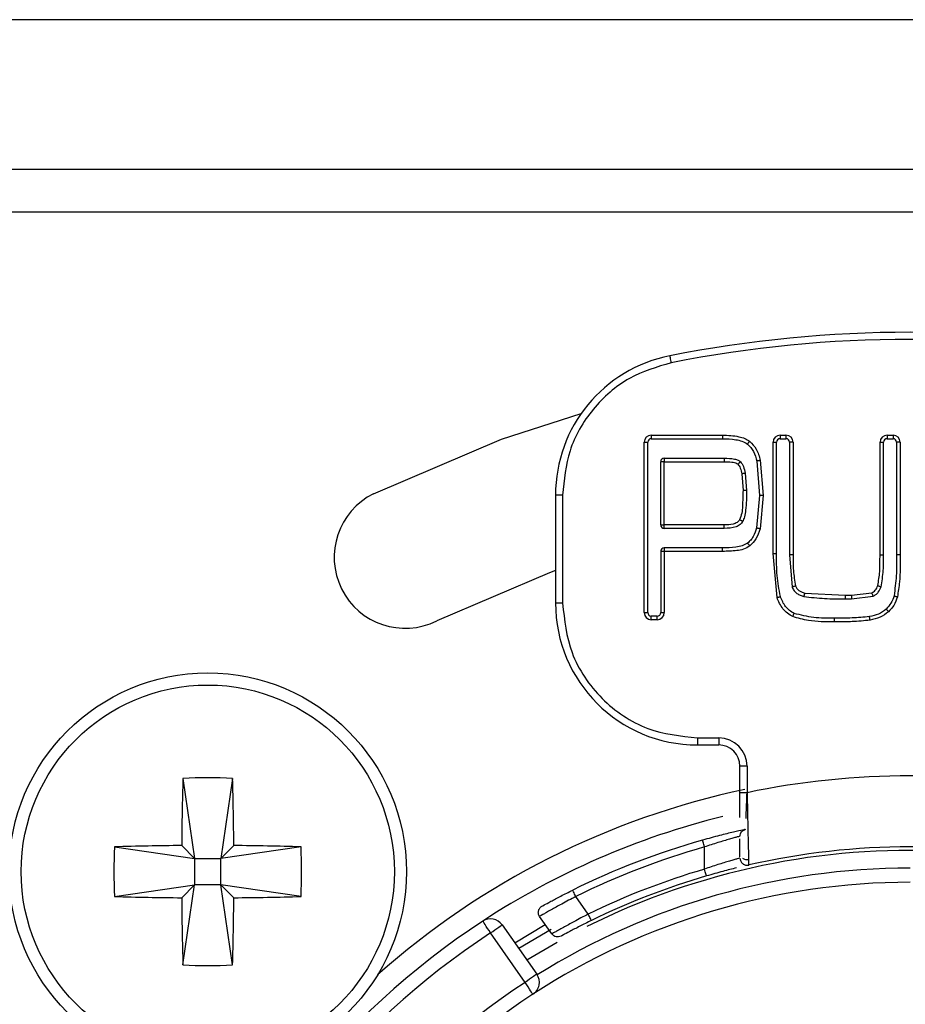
# Model space of a CAD drawing. Header units: millimetres. Extents: x 0 to 844, y -2 to 552.
# Tile 45 of 65: x 728.52 to 734.76, y 177.73 to 184.66. Entities that reach past the tile are written whole.
import ezdxf

# ---------------------------------------------------------------- set-up
doc = ezdxf.new("R2010")
doc.units = ezdxf.units.MM

msp = doc.modelspace()

# ---------------------------------------------------------------- linework, layer by layer
at = {"color": 7, "linetype": 'Continuous', "lineweight": 25}
for p, q in [((786.2219, 184.6645), (566.2219, 184.6645)), ((778.9041, 183.6083), (653.0218, 183.6083)), ((778.9041, 183.3083), (653.0218, 183.3083)), ((732.9729, 181.7376), (733.4748, 181.7376)), ((732.9729, 181.7376), (732.9729, 181.7126)), ((733.4748, 181.7376), (733.4748, 181.7126)), ((733.8805, 181.7376), (733.9219, 181.7376)), ((733.8805, 181.7376), (733.8805, 181.7126)), ((733.9219, 181.7376), (733.9219, 181.7126)), ((734.6346, 181.7376), (734.6761, 181.7376)), ((734.6346, 181.7376), (734.6346, 181.7126)), ((734.6761, 181.7376), (734.6761, 181.7126)), ((732.9229, 180.4876), (732.9229, 181.6876)), ((732.9229, 181.6876), (732.9479, 181.6876)), ((732.9479, 180.4876), (732.9479, 181.6876)), ((732.9729, 181.7126), (733.4748, 181.7126)), ((733.8305, 180.9036), (733.8305, 181.6876)), ((733.8305, 181.6876), (733.8555, 181.6876)), ((733.8555, 180.9036), (733.8555, 181.6876)), ((733.8805, 181.7126), (733.9219, 181.7126)), ((733.9719, 181.6876), (733.9469, 181.6876)), ((733.9469, 181.6876), (733.9469, 180.8952)), ((733.9719, 181.6876), (733.9719, 180.8952)), ((734.5846, 180.8952), (734.5846, 181.6876)), ((734.5846, 181.6876), (734.6096, 181.6876)), ((734.6096, 180.8952), (734.6096, 181.6876)), ((734.6346, 181.7126), (734.6761, 181.7126)), ((734.7261, 181.6876), (734.7011, 181.6876)), ((734.7011, 181.6876), (734.7011, 180.8942)), ((734.7261, 181.6876), (734.7261, 180.8942)), ((733.0643, 181.5506), (733.0393, 181.5506)), ((733.0393, 181.1052), (733.0393, 181.5506)), ((733.0643, 181.5756), (733.0643, 181.5506)), ((733.0643, 181.5756), (733.4862, 181.5756)), ((733.0643, 181.5506), (733.4862, 181.5506)), ((733.0643, 181.1052), (733.0643, 181.5506)), ((733.7164, 181.5547), (733.7358, 181.3123)), ((733.7408, 181.5603), (733.7608, 181.3123)), ((733.6101, 181.4651), (733.6194, 181.3488)), ((733.6347, 181.469), (733.6444, 181.3488)), ((732.3479, 181.316), (732.2979, 181.316)), ((732.2979, 181.316), (732.2979, 180.5551)), ((732.3479, 181.316), (732.3479, 180.5551)), ((733.7358, 181.3123), (733.7151, 181.0836)), ((733.7608, 181.3123), (733.7391, 181.0768)), ((733.0393, 181.1052), (733.0643, 181.1052)), ((733.4862, 181.1052), (733.0643, 181.1052)), ((733.0643, 181.0802), (733.0643, 181.1052)), ((733.4862, 181.0802), (733.0643, 181.0802)), ((733.4862, 181.0802), (733.4862, 181.1052)), ((733.0643, 180.9183), (733.0393, 180.9183)), ((733.0393, 180.9183), (733.0393, 180.4876)), ((733.0643, 180.9433), (733.0643, 180.9183)), ((733.4754, 180.9433), (733.0643, 180.9433)), ((733.0643, 180.9183), (733.0643, 180.4876)), ((733.4754, 180.9183), (733.0643, 180.9183)), ((733.4754, 180.9183), (733.4754, 180.9433)), ((733.8587, 180.5929), (733.8305, 180.9036)), ((733.8305, 180.9036), (733.8555, 180.9036)), ((733.9469, 180.8952), (733.9653, 180.6661)), ((734.5846, 180.8952), (734.6096, 180.8952)), ((734.7261, 180.8942), (734.7011, 180.8942)), ((734.3829, 180.6098), (734.526, 180.627)), ((734.0536, 180.6251), (734.339, 180.6098)), ((734.339, 180.6098), (734.3829, 180.6098)), ((734.339, 180.6098), (734.339, 180.5848)), ((734.339, 180.5848), (734.3829, 180.5848)), ((734.3829, 180.6098), (734.3829, 180.5848)), ((734.3829, 180.5848), (734.535, 180.6038)), ((732.3479, 180.5551), (732.2979, 180.5551)), ((732.9229, 180.4876), (732.9479, 180.4876)), ((733.0393, 180.4876), (733.0643, 180.4876)), ((732.9729, 180.4376), (732.9729, 180.4626)), ((733.0143, 180.4626), (732.9729, 180.4626)), ((733.0143, 180.4376), (732.9729, 180.4376)), ((733.0143, 180.4376), (733.0143, 180.4626)), ((733.2979, 179.6051), (733.4479, 179.6051)), ((733.2979, 179.6051), (733.2979, 179.5551)), ((733.4479, 179.6051), (733.4479, 179.5551)), ((733.2979, 179.5551), (733.4479, 179.5551)), ((733.5979, 179.2187), (733.5979, 179.4051)), ((733.6479, 179.4051), (733.5979, 179.4051)), ((733.6479, 179.4051), (733.6479, 179.2187)), ((729.6728, 179.3198), (729.7554, 178.7551)), ((730.023, 179.3198), (729.9404, 178.7551)), ((733.5979, 179.0441), (733.5979, 179.2187)), ((733.6132, 178.9554), (733.6267, 178.9582)), ((733.6275, 178.9579), (733.628, 178.9578)), ((729.1907, 178.8376), (729.7554, 178.7551)), ((729.7554, 178.7551), (729.6643, 178.8461)), ((730.0315, 178.8461), (729.9404, 178.7551)), ((730.5051, 178.8376), (729.9404, 178.7551)), ((733.3479, 178.6803), (733.3479, 178.8363)), ((729.7554, 178.7551), (729.7554, 178.5701)), ((729.7554, 178.7551), (729.9404, 178.7551)), ((729.9404, 178.5701), (729.9404, 178.7551)), ((729.1907, 178.4875), (729.7554, 178.5701)), ((729.6643, 178.479), (729.7554, 178.5701)), ((729.6728, 178.0053), (729.7554, 178.5701)), ((729.9404, 178.5701), (729.7554, 178.5701)), ((729.9404, 178.5701), (730.0315, 178.479)), ((730.5051, 178.4875), (729.9404, 178.5701)), ((730.023, 178.0053), (729.9404, 178.5701)), ((732.5286, 178.3634), (732.4415, 178.4878)), ((732.2725, 178.2235), (732.186, 178.3471)), ((731.9222, 178.2879), (732.1661, 177.9396)), ((732.0107, 178.1616), (732.2263, 178.2896)), ((732.0842, 177.8823), (731.8403, 178.2306)), ((732.2676, 178.2554), (732.0394, 178.1206))]:
    msp.add_line(p, q, dxfattribs=at)
at = {"color": 8, "linetype": 'Continuous', "lineweight": 25}
msp.add_line((732.3088, 178.1639), (732.0969, 178.0386), dxfattribs=at)
at = {"color": 7, "linetype": 'Continuous', "lineweight": 25, "flags": 128}
for points in [[(733.114, 182.248), (733.1122, 182.2576), (733.1103, 182.2668), (733.1087, 182.2753), (733.1072, 182.2827), (733.106, 182.2888), (733.1051, 182.2934), (733.1046, 182.2962), (733.1044, 182.2971)], [(731.0163, 181.325), (731.9169, 181.7094), (732.4792, 181.8902)], [(732.2979, 180.7836), (732.2558, 180.7686), (731.4612, 180.4294)], [(731.8403, 178.2306), (731.8296, 178.2469), (731.8194, 178.2626), (731.8099, 178.2771), (731.8016, 178.2898), (731.7948, 178.3002), (731.7897, 178.3079), (731.7866, 178.3126), (731.7856, 178.3143)], [(731.8403, 178.2306), (731.8563, 178.2418), (731.8717, 178.2525), (731.8858, 178.2625), (731.8982, 178.2711), (731.9084, 178.2783), (731.916, 178.2836), (731.9207, 178.2868), (731.9222, 178.2879)], [(732.1661, 177.9396), (732.1646, 177.9385), (732.1599, 177.9353), (732.1523, 177.93), (732.1421, 177.9228), (732.1297, 177.9141), (732.1156, 177.9042), (732.1002, 177.8935), (732.0842, 177.8823)], [(732.1388, 177.7985), (732.1377, 177.8001), (732.1346, 177.8048), (732.1296, 177.8126), (732.1228, 177.823), (732.1145, 177.8357), (732.1051, 177.8502), (732.0949, 177.8659), (732.0842, 177.8823)]]:
    msp.add_lwpolyline(points, dxfattribs=at)
at = {"color": 7, "linetype": 'Continuous', "lineweight": 25}
for radius in [1.4, 1.3147]:
    msp.add_circle((729.8479, 178.6626), radius, dxfattribs=at)
for centre, radius, start, end in [((734.7979, 173.7126), 8.75, 78.84006, 101.15994), ((734.7979, 173.7126), 8.7, 78.84006, 101.15994), ((733.2979, 181.316), 1, 101.15994, 180), ((732.9729, 181.6876), 0.05, 90, 180), ((733.8805, 181.6876), 0.05, 90, 180), ((733.9219, 181.6876), 0.05, 360, 90), ((734.6346, 181.6876), 0.05, 90, 180), ((734.6761, 181.6876), 0.05, 0, 90), ((732.9729, 181.6876), 0.025, 90, 180), ((733.8805, 181.6876), 0.025, 90, 180), ((733.9219, 181.6876), 0.025, 0, 90), ((734.6346, 181.6876), 0.025, 90, 180), ((734.6761, 181.6876), 0.025, 0, 90), ((733.0643, 181.5506), 0.025, 90, 180), ((731.2387, 180.8772), 0.5, 116.41668, 296.41668), ((733.0643, 181.1052), 0.025, 180, 270), ((733.0643, 180.9183), 0.025, 90, 180), ((733.2979, 180.5551), 1, 180, 270), ((732.9729, 180.4876), 0.05, 180, 270), ((732.9729, 180.4876), 0.025, 180, 270), ((733.0143, 180.4876), 0.05, 270, 0), ((733.0143, 180.4876), 0.025, 270, 0), ((733.4479, 179.4051), 0.2, 0, 90), ((733.4479, 179.4051), 0.15, 0, 90), ((752.5022, 178.6737), 22.8385, 178.37887, 179.56733), ((729.8479, 175.3123), 4.0113, 87.49831, 92.50169), ((707.1937, 178.6737), 22.8385, 0.43267, 1.62113), ((734.7979, 173.7126), 5.625, 78.20302, 101.79698), ((734.7979, 173.7126), 5.65, 101.8974, 131.63315), ((734.7979, 173.7126), 5.5, 103.9021, 123.20951), ((733.1964, 178.6626), 4.0095, 177.49722, 182.50278), ((729.8368, 156.0134), 22.8334, 90.43265, 91.62138), ((729.8591, 156.0134), 22.8334, 88.37862, 89.56735), ((726.4959, 178.6626), 4.013, 357.49939, 2.50061), ((734.7979, 173.7126), 5.375, 105.80121, 116.26453), ((734.7979, 173.7126), 5.325, 105.8012, 116.26453), ((734.7979, 173.7126), 5.125, 77.16041, 102.83959), ((734.7979, 173.7126), 5.175, 106.27174, 116.00926), ((734.7979, 173.7126), 5.125, 106.27174, 116.00926), ((734.7979, 173.7126), 4.875, 90, 123.05649), ((729.8369, 201.3175), 22.8392, 268.37878, 269.5672), ((752.5022, 178.6514), 22.8385, 180.43267, 181.62113), ((707.1937, 178.6514), 22.8385, 358.37887, 359.56733), ((729.859, 201.3175), 22.8392, 270.4328, 271.62122), ((734.7979, 173.7126), 5.5, 123.20951, 56.79049), ((731.8403, 178.2306), 0.1, 35, 123.20951), ((734.7979, 173.7126), 5.4, 123.20951, 56.79049), ((729.8479, 182.0137), 4.0122, 267.49885, 272.50115), ((732.0842, 177.8823), 0.1, 303.05649, 35), ((734.7979, 173.7126), 4.975, 123.05649, 56.94351), ((734.7979, 173.7126), 4.875, 123.05649, 56.94351)]:
    msp.add_arc(centre, radius, start, end, dxfattribs=at)
at = {"color": 8, "linetype": 'Continuous', "lineweight": 25}
for radius, start, end in [(5.1, 58.02035, 116.53973), (4.975, 90, 121.9048)]:
    msp.add_arc((734.7979, 173.7126), radius, start, end, dxfattribs=at)
at = {"color": 7, "linetype": 'Continuous', "lineweight": 25}
for points, knots in [([(733.114, 182.248), (733.0123, 182.2175), (732.8026, 182.1545), (732.5501, 181.9307), (732.3794, 181.6397), (732.3582, 181.4217), (732.3479, 181.316)], [0, 0, 0, 0, 0.242456, 0.5, 0.757545, 1, 1, 1, 1]), ([(733.4748, 181.7376), (733.5134, 181.7362), (733.567, 181.7343), (733.6312, 181.7161), (733.6545, 181.7012), (733.6651, 181.6944)], [0, 0, 0, 0, 0.583996, 0.809654, 1, 1, 1, 1]), ([(733.4748, 181.7126), (733.5059, 181.7116), (733.5522, 181.7101), (733.6121, 181.6971), (733.6374, 181.6821), (733.6497, 181.6747)], [0, 0, 0, 0, 0.515472, 0.764943, 1, 1, 1, 1]), ([(733.6651, 181.6944), (733.6632, 181.692), (733.6602, 181.6882), (733.6566, 181.6836), (733.6541, 181.6804), (733.6522, 181.6779), (733.6502, 181.6754), (733.6499, 181.675), (733.6497, 181.6747)], [0, 0, 0, 0, 0.239451, 0.368418, 0.500096, 0.631635, 0.760545, 1, 1, 1, 1]), ([(733.6497, 181.6747), (733.6581, 181.6671), (733.675, 181.6517), (733.7, 181.6117), (733.7098, 181.5776), (733.7164, 181.5547)], [0, 0, 0, 0, 0.242107, 0.489941, 1, 1, 1, 1]), ([(733.6651, 181.6944), (733.6821, 181.6771), (733.7193, 181.6393), (733.7332, 181.588), (733.7408, 181.5603)], [0, 0, 0, 0, 0.458691, 1, 1, 1, 1]), ([(733.4862, 181.5756), (733.4862, 181.5753), (733.4862, 181.5745), (733.4862, 181.5687), (733.4862, 181.5605), (733.4862, 181.5539), (733.4862, 181.5506)], [0, 0, 0, 0, 0.250001, 0.499924, 0.750013, 1, 1, 1, 1]), ([(733.4862, 181.5756), (733.5108, 181.575), (733.5441, 181.574), (733.5834, 181.5636), (733.5956, 181.5544), (733.601, 181.5503)], [0, 0, 0, 0, 0.617732, 0.833464, 1, 1, 1, 1]), ([(733.4862, 181.5506), (733.5042, 181.55), (733.5346, 181.549), (733.569, 181.5435), (733.5811, 181.5344), (733.5832, 181.5327)], [0, 0, 0, 0, 0.547062, 0.920588, 1, 1, 1, 1]), ([(733.601, 181.5503), (733.6007, 181.5501), (733.6004, 181.5497), (733.5982, 181.5475), (733.5959, 181.5453), (733.593, 181.5425), (733.5889, 181.5384), (733.5854, 181.535), (733.5832, 181.5327)], [0, 0, 0, 0, 0.239446, 0.368367, 0.499905, 0.631572, 0.760561, 1, 1, 1, 1]), ([(733.5832, 181.5327), (733.5863, 181.529), (733.5931, 181.521), (733.6034, 181.4984), (733.6073, 181.479), (733.6101, 181.4651)], [0, 0, 0, 0, 0.196528, 0.424734, 1, 1, 1, 1]), ([(733.601, 181.5503), (733.6049, 181.5457), (733.6134, 181.5358), (733.6266, 181.5088), (733.6314, 181.4855), (733.6347, 181.469)], [0, 0, 0, 0, 0.204998, 0.43632, 1, 1, 1, 1]), ([(733.7408, 181.5603), (733.7377, 181.5596), (733.733, 181.5585), (733.7273, 181.5572), (733.7234, 181.5563), (733.7203, 181.5555), (733.7173, 181.5549), (733.7168, 181.5547), (733.7164, 181.5547)], [0, 0, 0, 0, 0.239503, 0.368435, 0.500115, 0.631655, 0.760564, 1, 1, 1, 1]), ([(733.6347, 181.469), (733.6344, 181.469), (733.6336, 181.4689), (733.6279, 181.4679), (733.6198, 181.4666), (733.6133, 181.4656), (733.6101, 181.4651)], [0, 0, 0, 0, 0.2498915, 0.4999085, 0.7500021, 1, 1, 1, 1]), ([(733.6194, 181.3488), (733.6183, 181.312), (733.6168, 181.2582), (733.6127, 181.1877), (733.601, 181.1565), (733.5953, 181.1412)], [0, 0, 0, 0, 0.527342, 0.769009, 1, 1, 1, 1]), ([(733.6444, 181.3488), (733.6435, 181.3023), (733.6424, 181.2397), (733.632, 181.1658), (733.6216, 181.1401), (733.6173, 181.1294)], [0, 0, 0, 0, 0.6278796, 0.8443985, 1, 1, 1, 1]), ([(733.6444, 181.3488), (733.644, 181.3488), (733.6432, 181.3488), (733.6375, 181.3488), (733.6292, 181.3488), (733.6226, 181.3488), (733.6194, 181.3488)], [0, 0, 0, 0, 0.249875, 0.500029, 0.75005, 1, 1, 1, 1]), ([(733.7608, 181.3123), (733.7576, 181.3123), (733.7528, 181.3123), (733.747, 181.3123), (733.743, 181.3123), (733.7397, 181.3123), (733.7366, 181.3123), (733.7361, 181.3123), (733.7358, 181.3123)], [0, 0, 0, 0, 0.23951, 0.36847, 0.500127, 0.63165, 0.760566, 1, 1, 1, 1]), ([(733.5953, 181.1412), (733.5931, 181.1378), (733.5885, 181.1307), (733.5739, 181.1191), (733.5396, 181.1063), (733.5078, 181.1057), (733.4862, 181.1052)], [0, 0, 0, 0, 0.101658, 0.209178, 0.462497, 1, 1, 1, 1]), ([(733.6173, 181.1294), (733.6117, 181.1215), (733.5999, 181.105), (733.5547, 181.0829), (733.5151, 181.0814), (733.4862, 181.0802)], [0, 0, 0, 0, 0.194754, 0.412527, 1, 1, 1, 1]), ([(733.6173, 181.1294), (733.617, 181.1295), (733.6165, 181.1298), (733.6138, 181.1312), (733.611, 181.1328), (733.6074, 181.1347), (733.6023, 181.1374), (733.5981, 181.1397), (733.5953, 181.1412)], [0, 0, 0, 0, 0.239456, 0.368368, 0.499929, 0.631575, 0.760554, 1, 1, 1, 1]), ([(733.7151, 181.0836), (733.7082, 181.0632), (733.698, 181.0329), (733.6745, 180.9976), (733.6592, 180.9837), (733.6516, 180.9768)], [0, 0, 0, 0, 0.509048, 0.756819, 1, 1, 1, 1]), ([(733.7391, 181.0768), (733.7312, 181.0523), (733.7164, 181.0068), (733.6827, 180.9729), (733.6672, 180.9572)], [0, 0, 0, 0, 0.536947, 1, 1, 1, 1]), ([(733.7391, 181.0768), (733.7361, 181.0777), (733.7315, 181.079), (733.7259, 181.0805), (733.722, 181.0816), (733.7189, 181.0825), (733.7159, 181.0833), (733.7154, 181.0835), (733.7151, 181.0836)], [0, 0, 0, 0, 0.2395261, 0.3684176, 0.5000301, 0.6316122, 0.760516, 1, 1, 1, 1]), ([(733.6516, 180.9768), (733.6393, 180.9699), (733.6138, 180.9555), (733.5533, 180.9454), (733.5067, 180.9441), (733.4754, 180.9433)], [0, 0, 0, 0, 0.230028, 0.480776, 1, 1, 1, 1]), ([(733.6672, 180.9572), (733.6652, 180.9597), (733.6622, 180.9635), (733.6586, 180.968), (733.6561, 180.9711), (733.654, 180.9737), (733.6521, 180.9761), (733.6518, 180.9765), (733.6516, 180.9768)], [0, 0, 0, 0, 0.239443, 0.368415, 0.500094, 0.631654, 0.760566, 1, 1, 1, 1]), ([(733.6672, 180.9572), (733.6528, 180.9486), (733.6245, 180.9315), (733.5582, 180.9209), (733.5088, 180.9194), (733.4754, 180.9183)], [0, 0, 0, 0, 0.251025, 0.494064, 1, 1, 1, 1]), ([(733.8825, 180.6005), (733.8734, 180.6501), (733.8551, 180.7503), (733.8553, 180.8521), (733.8555, 180.9036)], [0, 0, 0, 0, 0.494603, 1, 1, 1, 1]), ([(733.9719, 180.8952), (733.9686, 180.8952), (733.962, 180.8952), (733.9538, 180.8952), (733.948, 180.8952), (733.9472, 180.8952), (733.9469, 180.8952)], [0, 0, 0, 0, 0.249987, 0.500057, 0.749994, 1, 1, 1, 1]), ([(733.9719, 180.8952), (733.9716, 180.8581), (733.9711, 180.7844), (733.9829, 180.7115), (733.9888, 180.6753)], [0, 0, 0, 0, 0.5029128, 1, 1, 1, 1]), ([(734.5685, 180.6776), (734.5741, 180.7104), (734.5842, 180.769), (734.5834, 180.8371), (734.5845, 180.8767), (734.5846, 180.8902), (734.5846, 180.8952)], [0, 0, 0, 0, 0.455318, 0.814867, 0.931046, 1, 1, 1, 1]), ([(734.5922, 180.6695), (734.5983, 180.7075), (734.6103, 180.7822), (734.6098, 180.858), (734.6096, 180.8952)], [0, 0, 0, 0, 0.5076942, 1, 1, 1, 1]), ([(734.7011, 180.8942), (734.7014, 180.8453), (734.702, 180.7487), (734.6893, 180.653), (734.683, 180.6057)], [0, 0, 0, 0, 0.506691, 1, 1, 1, 1]), ([(734.7261, 180.8942), (734.7267, 180.8306), (734.7277, 180.7314), (734.7124, 180.6336), (734.7069, 180.5985)], [0, 0, 0, 0, 0.641415, 1, 1, 1, 1]), ([(733.9888, 180.6753), (733.9859, 180.6742), (733.9814, 180.6724), (733.9759, 180.6703), (733.9722, 180.6688), (733.9691, 180.6676), (733.9662, 180.6665), (733.9657, 180.6663), (733.9654, 180.6662)], [0, 0, 0, 0, 0.239105, 0.367935, 0.499568, 0.631343, 0.760346, 1, 1, 1, 1]), ([(733.9654, 180.6662), (733.9695, 180.6578), (733.9777, 180.6409), (733.9984, 180.6219), (734.022, 180.6086), (734.039, 180.6035), (734.0473, 180.601)], [0, 0, 0, 0, 0.256938, 0.513219, 0.761041, 1, 1, 1, 1]), ([(733.9888, 180.6753), (733.9917, 180.6695), (733.9974, 180.6576), (734.0123, 180.6433), (734.0312, 180.632), (734.0459, 180.6275), (734.0536, 180.6251)], [0, 0, 0, 0, 0.229271, 0.462141, 0.714774, 1, 1, 1, 1]), ([(734.526, 180.627), (734.5306, 180.6293), (734.5401, 180.6338), (734.5568, 180.6499), (734.5637, 180.6662), (734.5685, 180.6776)], [0, 0, 0, 0, 0.228123, 0.462532, 1, 1, 1, 1]), ([(734.526, 180.627), (734.5271, 180.6241), (734.5289, 180.6196), (734.531, 180.6142), (734.5324, 180.6105), (734.5336, 180.6075), (734.5347, 180.6045), (734.5349, 180.6041), (734.5351, 180.6038)], [0, 0, 0, 0, 0.23946, 0.368404, 0.500084, 0.631653, 0.76055, 1, 1, 1, 1]), ([(734.5351, 180.6038), (734.5421, 180.6071), (734.556, 180.6139), (734.5777, 180.6354), (734.5865, 180.656), (734.5922, 180.6695)], [0, 0, 0, 0, 0.259018, 0.515551, 1, 1, 1, 1]), ([(734.5685, 180.6776), (734.5715, 180.6766), (734.5761, 180.675), (734.5816, 180.6731), (734.5854, 180.6718), (734.5885, 180.6708), (734.5914, 180.6698), (734.5919, 180.6696), (734.5922, 180.6695)], [0, 0, 0, 0, 0.239719, 0.368739, 0.50039, 0.631924, 0.76083, 1, 1, 1, 1]), ([(733.8587, 180.5929), (733.8617, 180.5939), (733.8663, 180.5953), (733.8719, 180.5971), (733.8757, 180.5983), (733.8787, 180.5993), (733.8817, 180.6003), (733.8822, 180.6004), (733.8825, 180.6005)], [0, 0, 0, 0, 0.239458, 0.36843, 0.500091, 0.631646, 0.760548, 1, 1, 1, 1]), ([(733.9692, 180.4592), (733.9566, 180.4664), (733.9308, 180.4812), (733.8887, 180.5241), (733.8706, 180.5655), (733.8587, 180.5929)], [0, 0, 0, 0, 0.244375, 0.500527, 1, 1, 1, 1]), ([(733.98, 180.4817), (733.9686, 180.4881), (733.9458, 180.501), (733.908, 180.5388), (733.8928, 180.5758), (733.8825, 180.6005)], [0, 0, 0, 0, 0.248578, 0.496571, 1, 1, 1, 1]), ([(734.0536, 180.6251), (734.0528, 180.6221), (734.0516, 180.6174), (734.0501, 180.6118), (734.0491, 180.6079), (734.0483, 180.6048), (734.0475, 180.6018), (734.0473, 180.6013), (734.0473, 180.601)], [0, 0, 0, 0, 0.239421, 0.368387, 0.500049, 0.631606, 0.760535, 1, 1, 1, 1]), ([(734.0473, 180.601), (734.0962, 180.5953), (734.1931, 180.584), (734.2907, 180.5846), (734.339, 180.5848)], [0, 0, 0, 0, 0.504927, 1, 1, 1, 1]), ([(734.683, 180.6057), (734.677, 180.5881), (734.6651, 180.5533), (734.6404, 180.5261), (734.6283, 180.5128)], [0, 0, 0, 0, 0.508489, 1, 1, 1, 1]), ([(734.7069, 180.5985), (734.6997, 180.5775), (734.6863, 180.5383), (734.658, 180.5081), (734.6449, 180.4941)], [0, 0, 0, 0, 0.534545, 1, 1, 1, 1]), ([(734.683, 180.6057), (734.6833, 180.6056), (734.6838, 180.6055), (734.6868, 180.6046), (734.6899, 180.6037), (734.6937, 180.6025), (734.6993, 180.6008), (734.7039, 180.5994), (734.7069, 180.5985)], [0, 0, 0, 0, 0.239438, 0.368351, 0.499965, 0.631636, 0.760569, 1, 1, 1, 1]), ([(732.3479, 180.5551), (732.3607, 180.4356), (732.3804, 180.2512), (732.4986, 180.0298), (732.6214, 179.8787), (732.7726, 179.7559), (732.9939, 179.6376), (733.1784, 179.6178), (733.2979, 179.6051)], [0, 0, 0, 0, 0.239443, 0.369632, 0.5, 0.630189, 0.760558, 1, 1, 1, 1]), ([(734.6283, 180.5128), (734.6107, 180.4995), (734.5754, 180.4727), (734.5321, 180.4635), (734.5104, 180.4589)], [0, 0, 0, 0, 0.498465, 1, 1, 1, 1]), ([(734.6449, 180.4941), (734.6255, 180.4794), (734.5865, 180.4497), (734.5384, 180.4394), (734.5141, 180.4342)], [0, 0, 0, 0, 0.493746, 1, 1, 1, 1]), ([(734.6449, 180.4941), (734.6428, 180.4964), (734.6396, 180.5), (734.6357, 180.5044), (734.633, 180.5074), (734.6309, 180.5098), (734.6288, 180.5122), (734.6285, 180.5125), (734.6283, 180.5128)], [0, 0, 0, 0, 0.239433, 0.368336, 0.499996, 0.631723, 0.760601, 1, 1, 1, 1]), ([(733.9692, 180.4592), (733.9705, 180.462), (733.9726, 180.4664), (733.9751, 180.4716), (733.9769, 180.4752), (733.9783, 180.4781), (733.9796, 180.481), (733.9799, 180.4814), (733.98, 180.4817)], [0, 0, 0, 0, 0.239448, 0.368448, 0.499984, 0.631707, 0.760589, 1, 1, 1, 1]), ([(734.2626, 180.4229), (734.2013, 180.4224), (734.1016, 180.4216), (734.0059, 180.4487), (733.9692, 180.4592)], [0, 0, 0, 0, 0.615267, 1, 1, 1, 1]), ([(734.2626, 180.4479), (734.2139, 180.4476), (734.1183, 180.447), (734.0255, 180.4703), (733.98, 180.4817)], [0, 0, 0, 0, 0.509317, 1, 1, 1, 1]), ([(734.5104, 180.4589), (734.4694, 180.4553), (734.387, 180.448), (734.3042, 180.4479), (734.2626, 180.4479)], [0, 0, 0, 0, 0.497218, 1, 1, 1, 1]), ([(734.2626, 180.4229), (734.2626, 180.4261), (734.2626, 180.4309), (734.2626, 180.4367), (734.2626, 180.4407), (734.2626, 180.444), (734.2626, 180.4471), (734.2626, 180.4476), (734.2626, 180.4479)], [0, 0, 0, 0, 0.239447, 0.368411, 0.500072, 0.631645, 0.760554, 1, 1, 1, 1]), ([(734.5141, 180.4342), (734.4722, 180.4297), (734.4147, 180.4236), (734.3307, 180.4231), (734.2889, 180.423), (734.2626, 180.4229)], [0, 0, 0, 0, 0.501707, 0.687215, 1, 1, 1, 1]), ([(734.5141, 180.4342), (734.5136, 180.4373), (734.5129, 180.4421), (734.5121, 180.4478), (734.5115, 180.4518), (734.511, 180.455), (734.5106, 180.4581), (734.5105, 180.4586), (734.5104, 180.4589)], [0, 0, 0, 0, 0.239455, 0.368407, 0.500072, 0.631642, 0.760556, 1, 1, 1, 1]), ([(733.6479, 179.2187), (733.6414, 179.2187), (733.6283, 179.2187), (733.6117, 179.2187), (733.6002, 179.2187), (733.5987, 179.2187), (733.5979, 179.2187)], [0, 0, 0, 0, 0.2500253, 0.4999619, 0.7500308, 1, 1, 1, 1]), ([(733.6404, 179.0375), (733.6415, 179.064), (733.6427, 179.0934), (733.6445, 179.1343), (733.6459, 179.1661), (733.647, 179.1958), (733.6479, 179.2187)], [0, 0, 0, 0, 0.498472, 0.553575, 0.655658, 1, 1, 1, 1]), ([(733.6479, 179.2187), (733.6488, 179.1728), (733.6505, 179.0896), (733.6531, 178.9672), (733.6554, 178.8671), (733.6571, 178.7913), (733.6585, 178.7268), (733.6588, 178.7162), (733.659, 178.7094)], [0, 0, 0, 0, 0.17398, 0.314744, 0.496089, 0.63452, 0.762648, 1, 1, 1, 1]), ([(733.6371, 178.9607), (733.6329, 178.9598), (733.6242, 178.9579), (733.556, 178.9423), (733.4553, 178.9177), (733.3751, 178.8957), (733.3343, 178.8844)], [0, 0, 0, 0, 0.236789, 0.48239, 0.736866, 1, 1, 1, 1]), ([(733.5979, 178.9119), (733.5985, 178.9175), (733.5996, 178.9288), (733.6083, 178.9437), (733.6209, 178.9554), (733.6317, 178.959), (733.6371, 178.9607)], [0, 0, 0, 0, 0.250009, 0.500014, 0.750004, 1, 1, 1, 1]), ([(733.5979, 178.9119), (733.597, 178.9116), (733.5951, 178.9111), (733.58, 178.9071), (733.5562, 178.9006), (733.5136, 178.8886), (733.4436, 178.868), (733.3798, 178.8469), (733.3479, 178.8363)], [0, 0, 0, 0, 0.122598, 0.246564, 0.372214, 0.49986, 0.749464, 1, 1, 1, 1]), ([(733.5979, 178.7671), (733.5979, 178.7747), (733.5979, 178.7975), (733.5979, 178.856), (733.5979, 178.8949)], [0, 0, 0, 0, 0.334727, 1, 1, 1, 1]), ([(733.3479, 178.8363), (733.3461, 178.8426), (733.3426, 178.8552), (733.3381, 178.8711), (733.3349, 178.8823), (733.3345, 178.8837), (733.3343, 178.8844)], [0, 0, 0, 0, 0.250001, 0.500027, 0.750013, 1, 1, 1, 1]), ([(733.5979, 178.7582), (733.597, 178.7579), (733.5951, 178.7574), (733.58, 178.7532), (733.5563, 178.7465), (733.5137, 178.7342), (733.4437, 178.7129), (733.3799, 178.6912), (733.3479, 178.6803)], [0, 0, 0, 0, 0.12239, 0.246063, 0.37139, 0.498693, 0.748611, 1, 1, 1, 1]), ([(733.5979, 178.7582), (733.5982, 178.7544), (733.5986, 178.7469), (733.6025, 178.7363), (733.6085, 178.7267), (733.6165, 178.7187), (733.626, 178.7127), (733.6367, 178.709), (733.6479, 178.7076), (733.6553, 178.7088), (733.659, 178.7094)], [0, 0, 0, 0, 0.124995, 0.250009, 0.374997, 0.500014, 0.625012, 0.750006, 0.875007, 1, 1, 1, 1]), ([(733.6167, 178.7578), (733.6196, 178.7559), (733.6254, 178.7521), (733.636, 178.7485), (733.6477, 178.7469), (733.6556, 178.7481), (733.6596, 178.7487)], [0, 0, 0, 0, 0.227737, 0.473661, 0.733232, 1, 1, 1, 1]), ([(733.5731, 178.689), (733.5423, 178.6814), (733.4802, 178.6659), (733.4016, 178.6435), (733.3619, 178.6323)], [0, 0, 0, 0, 0.495811, 1, 1, 1, 1]), ([(733.3619, 178.6323), (733.3617, 178.633), (733.3613, 178.6344), (733.3581, 178.6455), (733.3534, 178.6614), (733.3497, 178.674), (733.3479, 178.6803)], [0, 0, 0, 0, 0.2499888, 0.4999786, 0.7499981, 1, 1, 1, 1]), ([(732.4415, 178.4878), (732.4074, 178.4696), (732.3437, 178.4357), (732.2747, 178.3976), (732.232, 178.3735), (732.2061, 178.3587), (732.1892, 178.349), (732.1871, 178.3477), (732.186, 178.3471)], [0, 0, 0, 0, 0.2528562, 0.4725253, 0.6033146, 0.7347899, 0.8670012, 1, 1, 1, 1]), ([(732.2028, 178.4196), (732.2061, 178.4214), (732.2126, 178.425), (732.2625, 178.4522), (732.334, 178.4899), (732.3909, 178.5184), (732.4194, 178.5326)], [0, 0, 0, 0, 0.249118, 0.498664, 0.748981, 1, 1, 1, 1]), ([(732.4415, 178.4878), (732.4386, 178.4937), (732.4328, 178.5054), (732.4255, 178.5202), (732.4204, 178.5306), (732.4197, 178.532), (732.4194, 178.5326)], [0, 0, 0, 0, 0.250003, 0.500026, 0.750015, 1, 1, 1, 1]), ([(732.186, 178.3471), (732.1842, 178.3501), (732.1805, 178.3561), (732.1775, 178.3662), (732.1766, 178.3767), (732.1779, 178.3872), (732.1813, 178.3972), (732.1868, 178.4061), (732.1939, 178.414), (732.1999, 178.4177), (732.2028, 178.4196)], [0, 0, 0, 0, 0.124997, 0.250013, 0.375003, 0.500009, 0.625007, 0.750004, 0.875007, 1, 1, 1, 1]), ([(732.5286, 178.3634), (732.4942, 178.3453), (732.43, 178.3114), (732.3608, 178.2734), (732.3182, 178.2495), (732.2924, 178.2349), (732.2757, 178.2253), (732.2736, 178.2241), (732.2725, 178.2235)], [0, 0, 0, 0, 0.254294, 0.475165, 0.605271, 0.736074, 0.867637, 1, 1, 1, 1]), ([(732.5505, 178.3185), (732.5502, 178.3192), (732.5495, 178.3205), (732.5445, 178.3309), (732.5372, 178.3458), (732.5315, 178.3576), (732.5286, 178.3634)], [0, 0, 0, 0, 0.24999, 0.499977, 0.750003, 1, 1, 1, 1]), ([(732.5505, 178.3185), (732.5224, 178.3046), (732.4661, 178.2767), (732.3958, 178.2399), (732.347, 178.2135), (732.3407, 178.2101), (732.3375, 178.2083)], [0, 0, 0, 0, 0.249469, 0.499136, 0.749319, 1, 1, 1, 1]), ([(732.3375, 178.2083), (732.3319, 178.206), (732.3205, 178.2013), (732.3019, 178.2025), (732.2846, 178.2097), (732.2766, 178.2189), (732.2725, 178.2235)], [0, 0, 0, 0, 0.250019, 0.500027, 0.749981, 1, 1, 1, 1])]:
    msp.add_open_spline(points, degree=3, knots=knots, dxfattribs=at)

doc.saveas('drawing.dxf')
